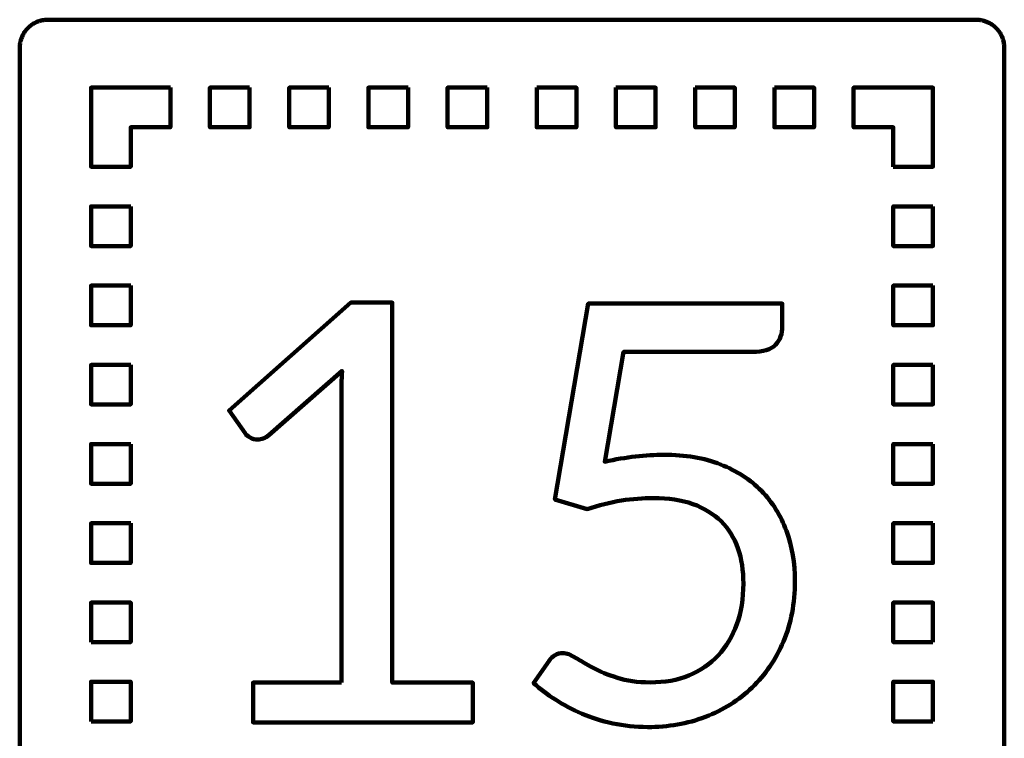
# Model space of a CAD drawing. Header units: millimetres. Extents: x -633 to 605, y -921 to 687.
# Tile 34 of 83: x 236 to 305, y -552 to -501. Entities that reach past the tile are written whole.
import ezdxf

# ---------------------------------------------------------------- set-up
doc = ezdxf.new("R2010")
doc.units = ezdxf.units.MM
doc.header["$MEASUREMENT"] = 0
doc.layers.add('Layer 1', color=7, linetype='Continuous')

msp = doc.modelspace()

# ---------------------------------------------------------------- linework, layer by layer
at = {"layer": 'Layer 1', "lineweight": 100}
for points, knots in [([(303.4676, -500.9901), (303.4676, -500.9901), (303.5306, -500.9931), (303.5306, -500.9931), (303.5306, -500.9931), (303.5306, -500.9931), (303.5936, -500.9981), (303.5936, -500.9981), (303.5936, -500.9981), (303.5936, -500.9981), (303.6566, -501.0051), (303.6566, -501.0051), (303.6566, -501.0051), (303.6566, -501.0051), (303.7196, -501.0141), (303.7196, -501.0141), (303.7196, -501.0141), (303.7196, -501.0141), (303.7816, -501.0251), (303.7816, -501.0251), (303.7816, -501.0251), (303.7816, -501.0251), (303.8436, -501.0381), (303.8436, -501.0381), (303.8436, -501.0381), (303.8436, -501.0381), (303.9056, -501.0531), (303.9056, -501.0531), (303.9056, -501.0531), (303.9056, -501.0531), (303.9666, -501.0691), (303.9666, -501.0691), (303.9666, -501.0691), (303.9666, -501.0691), (304.0266, -501.0881), (304.0266, -501.0881), (304.0266, -501.0881), (304.0266, -501.0881), (304.0866, -501.1091), (304.0866, -501.1091), (304.0866, -501.1091), (304.0866, -501.1091), (304.1456, -501.1311), (304.1456, -501.1311), (304.1456, -501.1311), (304.1456, -501.1311), (304.2036, -501.1561), (304.2036, -501.1561), (304.2036, -501.1561), (304.2036, -501.1561), (304.2616, -501.1821), (304.2616, -501.1821), (304.2616, -501.1821), (304.2616, -501.1821), (304.3186, -501.2101), (304.3186, -501.2101), (304.3186, -501.2101), (304.3186, -501.2101), (304.3736, -501.2401), (304.3736, -501.2401), (304.3736, -501.2401), (304.3736, -501.2401), (304.4286, -501.2711), (304.4286, -501.2711), (304.4286, -501.2711), (304.4286, -501.2711), (304.4826, -501.3041), (304.4826, -501.3041), (304.4826, -501.3041), (304.4826, -501.3041), (304.5356, -501.3391), (304.5356, -501.3391), (304.5356, -501.3391), (304.5356, -501.3391), (304.5866, -501.3761), (304.5866, -501.3761), (304.5866, -501.3761), (304.5866, -501.3761), (304.6376, -501.4141), (304.6376, -501.4141), (304.6376, -501.4141), (304.6376, -501.4141), (304.6866, -501.4541), (304.6866, -501.4541), (304.6866, -501.4541), (304.6866, -501.4541), (304.7346, -501.4951), (304.7346, -501.4951), (304.7346, -501.4951), (304.7346, -501.4951), (304.7806, -501.5381), (304.7806, -501.5381), (304.7806, -501.5381), (304.7806, -501.5381), (304.8266, -501.5821), (304.8266, -501.5821), (304.8266, -501.5821), (304.8266, -501.5821), (304.8696, -501.6281), (304.8696, -501.6281), (304.8696, -501.6281), (304.8696, -501.6281), (304.9126, -501.6751), (304.9126, -501.6751), (304.9126, -501.6751), (304.9126, -501.6751), (304.9526, -501.7231), (304.9526, -501.7231), (304.9526, -501.7231), (304.9526, -501.7231), (304.9926, -501.7731), (304.9926, -501.7731), (304.9926, -501.7731), (304.9926, -501.7731), (305.0296, -501.8241), (305.0296, -501.8241), (305.0296, -501.8241), (305.0296, -501.8241), (305.0656, -501.8751), (305.0656, -501.8751), (305.0656, -501.8751), (305.0656, -501.8751), (305.1006, -501.9291), (305.1006, -501.9291), (305.1006, -501.9291), (305.1006, -501.9291), (305.1326, -501.9831), (305.1326, -501.9831), (305.1326, -501.9831), (305.1326, -501.9831), (305.1636, -502.0381), (305.1636, -502.0381), (305.1636, -502.0381), (305.1636, -502.0381), (305.1936, -502.0941), (305.1936, -502.0941), (305.1936, -502.0941), (305.1936, -502.0941), (305.2206, -502.1511), (305.2206, -502.1511), (305.2206, -502.1511), (305.2206, -502.1511), (305.2466, -502.2091), (305.2466, -502.2091), (305.2466, -502.2091), (305.2466, -502.2091), (305.2696, -502.2671), (305.2696, -502.2671), (305.2696, -502.2671), (305.2696, -502.2671), (305.2916, -502.3271), (305.2916, -502.3271), (305.2916, -502.3271), (305.2916, -502.3271), (305.3116, -502.3871), (305.3116, -502.3871), (305.3116, -502.3871), (305.3116, -502.3871), (305.3296, -502.4471), (305.3296, -502.4471), (305.3296, -502.4471), (305.3296, -502.4471), (305.3456, -502.5081), (305.3456, -502.5081), (305.3456, -502.5081), (305.3456, -502.5081), (305.3606, -502.5701), (305.3606, -502.5701), (305.3606, -502.5701), (305.3606, -502.5701), (305.3726, -502.6321), (305.3726, -502.6321), (305.3726, -502.6321), (305.3726, -502.6321), (305.3826, -502.6951), (305.3826, -502.6951), (305.3826, -502.6951), (305.3826, -502.6951), (305.3916, -502.7571), (305.3916, -502.7571), (305.3916, -502.7571), (305.3916, -502.7571), (305.3976, -502.8201), (305.3976, -502.8201), (305.3976, -502.8201), (305.3976, -502.8201), (305.4016, -502.8831), (305.4016, -502.8831), (305.4016, -502.8831), (305.4016, -502.8831), (305.4046, -502.9461), (305.4046, -502.9461), (305.4046, -502.9461), (305.4046, -502.9461), (305.4046, -578.5891), (305.4046, -578.5891), (305.4046, -578.5891), (305.4046, -578.5891), (305.4036, -578.6521), (305.4036, -578.6521), (305.4036, -578.6521), (305.4036, -578.6521), (305.4006, -578.7151), (305.4006, -578.7151), (305.4006, -578.7151), (305.4006, -578.7151), (305.3956, -578.7781), (305.3956, -578.7781), (305.3956, -578.7781), (305.3956, -578.7781), (305.3886, -578.8411), (305.3886, -578.8411), (305.3886, -578.8411), (305.3886, -578.8411), (305.3796, -578.9041), (305.3796, -578.9041), (305.3796, -578.9041), (305.3796, -578.9041), (305.3686, -578.9661), (305.3686, -578.9661), (305.3686, -578.9661), (305.3686, -578.9661), (305.3556, -579.0281), (305.3556, -579.0281), (305.3556, -579.0281), (305.3556, -579.0281), (305.3406, -579.0901), (305.3406, -579.0901), (305.3406, -579.0901), (305.3406, -579.0901), (305.3246, -579.1511), (305.3246, -579.1511), (305.3246, -579.1511), (305.3246, -579.1511), (305.3056, -579.2111), (305.3056, -579.2111), (305.3056, -579.2111), (305.3056, -579.2111), (305.2846, -579.2711), (305.2846, -579.2711), (305.2846, -579.2711), (305.2846, -579.2711), (305.2626, -579.3301), (305.2626, -579.3301), (305.2626, -579.3301), (305.2626, -579.3301), (305.2376, -579.3881), (305.2376, -579.3881), (305.2376, -579.3881), (305.2376, -579.3881), (305.2116, -579.4461), (305.2116, -579.4461), (305.2116, -579.4461), (305.2116, -579.4461), (305.1836, -579.5031), (305.1836, -579.5031), (305.1836, -579.5031), (305.1836, -579.5031), (305.1536, -579.5581), (305.1536, -579.5581), (305.1536, -579.5581), (305.1536, -579.5581), (305.1226, -579.6131), (305.1226, -579.6131), (305.1226, -579.6131), (305.1226, -579.6131), (305.0896, -579.6671), (305.0896, -579.6671), (305.0896, -579.6671), (305.0896, -579.6671), (305.0546, -579.7201), (305.0546, -579.7201), (305.0546, -579.7201), (305.0546, -579.7201), (305.0176, -579.7711), (305.0176, -579.7711), (305.0176, -579.7711), (305.0176, -579.7711), (304.9796, -579.8221), (304.9796, -579.8221), (304.9796, -579.8221), (304.9796, -579.8221), (304.9396, -579.8711), (304.9396, -579.8711), (304.9396, -579.8711), (304.9396, -579.8711), (304.8986, -579.9191), (304.8986, -579.9191), (304.8986, -579.9191), (304.8986, -579.9191), (304.8556, -579.9651), (304.8556, -579.9651), (304.8556, -579.9651), (304.8556, -579.9651), (304.8116, -580.0111), (304.8116, -580.0111), (304.8116, -580.0111), (304.8116, -580.0111), (304.7656, -580.0541), (304.7656, -580.0541), (304.7656, -580.0541), (304.7656, -580.0541), (304.7186, -580.0971), (304.7186, -580.0971), (304.7186, -580.0971), (304.7186, -580.0971), (304.6706, -580.1371), (304.6706, -580.1371), (304.6706, -580.1371), (304.6706, -580.1371), (304.6206, -580.1771), (304.6206, -580.1771), (304.6206, -580.1771), (304.6206, -580.1771), (304.5696, -580.2141), (304.5696, -580.2141), (304.5696, -580.2141), (304.5696, -580.2141), (304.5186, -580.2501), (304.5186, -580.2501), (304.5186, -580.2501), (304.5186, -580.2501), (304.4646, -580.2851), (304.4646, -580.2851), (304.4646, -580.2851), (304.4646, -580.2851), (304.4106, -580.3171), (304.4106, -580.3171), (304.4106, -580.3171), (304.4106, -580.3171), (304.3556, -580.3481), (304.3556, -580.3481), (304.3556, -580.3481), (304.3556, -580.3481), (304.2996, -580.3781), (304.2996, -580.3781), (304.2996, -580.3781), (304.2996, -580.3781), (304.2426, -580.4051), (304.2426, -580.4051), (304.2426, -580.4051), (304.2426, -580.4051), (304.1846, -580.4311), (304.1846, -580.4311), (304.1846, -580.4311), (304.1846, -580.4311), (304.1266, -580.4541), (304.1266, -580.4541), (304.1266, -580.4541), (304.1266, -580.4541), (304.0666, -580.4761), (304.0666, -580.4761), (304.0666, -580.4761), (304.0666, -580.4761), (304.0066, -580.4961), (304.0066, -580.4961), (304.0066, -580.4961), (304.0066, -580.4961), (303.9466, -580.5141), (303.9466, -580.5141), (303.9466, -580.5141), (303.9466, -580.5141), (303.8856, -580.5301), (303.8856, -580.5301), (303.8856, -580.5301), (303.8856, -580.5301), (303.8236, -580.5451), (303.8236, -580.5451), (303.8236, -580.5451), (303.8236, -580.5451), (303.7616, -580.5571), (303.7616, -580.5571), (303.7616, -580.5571), (303.7616, -580.5571), (303.6986, -580.5671), (303.6986, -580.5671), (303.6986, -580.5671), (303.6986, -580.5671), (303.6366, -580.5761), (303.6366, -580.5761), (303.6366, -580.5761), (303.6366, -580.5761), (303.5736, -580.5821), (303.5736, -580.5821), (303.5736, -580.5821), (303.5736, -580.5821), (303.5106, -580.5861), (303.5106, -580.5861), (303.5106, -580.5861), (303.5106, -580.5861), (303.4476, -580.5891), (303.4476, -580.5891), (303.4476, -580.5891), (303.4476, -580.5891), (237.8046, -580.5891), (237.8046, -580.5891), (237.8046, -580.5891), (237.8046, -580.5891), (237.7416, -580.5881), (237.7416, -580.5881), (237.7416, -580.5881), (237.7416, -580.5881), (237.6786, -580.5851), (237.6786, -580.5851), (237.6786, -580.5851), (237.6786, -580.5851), (237.6156, -580.5801), (237.6156, -580.5801), (237.6156, -580.5801), (237.6156, -580.5801), (237.5526, -580.5731), (237.5526, -580.5731), (237.5526, -580.5731), (237.5526, -580.5731), (237.4896, -580.5641), (237.4896, -580.5641), (237.4896, -580.5641), (237.4896, -580.5641), (237.4276, -580.5531), (237.4276, -580.5531), (237.4276, -580.5531), (237.4276, -580.5531), (237.3656, -580.5401), (237.3656, -580.5401), (237.3656, -580.5401), (237.3656, -580.5401), (237.3036, -580.5251), (237.3036, -580.5251), (237.3036, -580.5251), (237.3036, -580.5251), (237.2426, -580.5091), (237.2426, -580.5091), (237.2426, -580.5091), (237.2426, -580.5091), (237.1826, -580.4901), (237.1826, -580.4901), (237.1826, -580.4901), (237.1826, -580.4901), (237.1226, -580.4691), (237.1226, -580.4691), (237.1226, -580.4691), (237.1226, -580.4691), (237.0636, -580.4471), (237.0636, -580.4471), (237.0636, -580.4471), (237.0636, -580.4471), (237.0056, -580.4221), (237.0056, -580.4221), (237.0056, -580.4221), (237.0056, -580.4221), (236.9476, -580.3961), (236.9476, -580.3961), (236.9476, -580.3961), (236.9476, -580.3961), (236.8906, -580.3681), (236.8906, -580.3681), (236.8906, -580.3681), (236.8906, -580.3681), (236.8356, -580.3381), (236.8356, -580.3381), (236.8356, -580.3381), (236.8356, -580.3381), (236.7806, -580.3071), (236.7806, -580.3071), (236.7806, -580.3071), (236.7806, -580.3071), (236.7266, -580.2741), (236.7266, -580.2741), (236.7266, -580.2741), (236.7266, -580.2741), (236.6736, -580.2391), (236.6736, -580.2391), (236.6736, -580.2391), (236.6736, -580.2391), (236.6226, -580.2021), (236.6226, -580.2021), (236.6226, -580.2021), (236.6226, -580.2021), (236.5716, -580.1641), (236.5716, -580.1641), (236.5716, -580.1641), (236.5716, -580.1641), (236.5226, -580.1241), (236.5226, -580.1241), (236.5226, -580.1241), (236.5226, -580.1241), (236.4746, -580.0831), (236.4746, -580.0831), (236.4746, -580.0831), (236.4746, -580.0831), (236.4286, -580.0401), (236.4286, -580.0401), (236.4286, -580.0401), (236.4286, -580.0401), (236.3826, -579.9961), (236.3826, -579.9961), (236.3826, -579.9961), (236.3826, -579.9961), (236.3396, -579.9501), (236.3396, -579.9501), (236.3396, -579.9501), (236.3396, -579.9501), (236.2966, -579.9031), (236.2966, -579.9031), (236.2966, -579.9031), (236.2966, -579.9031), (236.2566, -579.8551), (236.2566, -579.8551), (236.2566, -579.8551), (236.2566, -579.8551), (236.2166, -579.8051), (236.2166, -579.8051), (236.2166, -579.8051), (236.2166, -579.8051), (236.1796, -579.7541), (236.1796, -579.7541), (236.1796, -579.7541), (236.1796, -579.7541), (236.1436, -579.7031), (236.1436, -579.7031), (236.1436, -579.7031), (236.1436, -579.7031), (236.1086, -579.6491), (236.1086, -579.6491), (236.1086, -579.6491), (236.1086, -579.6491), (236.0766, -579.5951), (236.0766, -579.5951), (236.0766, -579.5951), (236.0766, -579.5951), (236.0456, -579.5401), (236.0456, -579.5401), (236.0456, -579.5401), (236.0456, -579.5401), (236.0156, -579.4841), (236.0156, -579.4841), (236.0156, -579.4841), (236.0156, -579.4841), (235.9886, -579.4271), (235.9886, -579.4271), (235.9886, -579.4271), (235.9886, -579.4271), (235.9626, -579.3691), (235.9626, -579.3691), (235.9626, -579.3691), (235.9626, -579.3691), (235.9396, -579.3111), (235.9396, -579.3111), (235.9396, -579.3111), (235.9396, -579.3111), (235.9176, -579.2511), (235.9176, -579.2511), (235.9176, -579.2511), (235.9176, -579.2511), (235.8976, -579.1911), (235.8976, -579.1911), (235.8976, -579.1911), (235.8976, -579.1911), (235.8796, -579.1311), (235.8796, -579.1311), (235.8796, -579.1311), (235.8796, -579.1311), (235.8636, -579.0701), (235.8636, -579.0701), (235.8636, -579.0701), (235.8636, -579.0701), (235.8486, -579.0081), (235.8486, -579.0081), (235.8486, -579.0081), (235.8486, -579.0081), (235.8366, -578.9461), (235.8366, -578.9461), (235.8366, -578.9461), (235.8366, -578.9461), (235.8266, -578.8831), (235.8266, -578.8831), (235.8266, -578.8831), (235.8266, -578.8831), (235.8176, -578.8211), (235.8176, -578.8211), (235.8176, -578.8211), (235.8176, -578.8211), (235.8116, -578.7581), (235.8116, -578.7581), (235.8116, -578.7581), (235.8116, -578.7581), (235.8076, -578.6951), (235.8076, -578.6951), (235.8076, -578.6951), (235.8076, -578.6951), (235.8046, -578.6321), (235.8046, -578.6321), (235.8046, -578.6321), (235.8046, -578.6321), (235.8046, -502.9891), (235.8046, -502.9891), (235.8046, -502.9891), (235.8046, -502.9891), (235.8056, -502.9261), (235.8056, -502.9261), (235.8056, -502.9261), (235.8056, -502.9261), (235.8086, -502.8631), (235.8086, -502.8631), (235.8086, -502.8631), (235.8086, -502.8631), (235.8136, -502.8001), (235.8136, -502.8001), (235.8136, -502.8001), (235.8136, -502.8001), (235.8206, -502.7371), (235.8206, -502.7371), (235.8206, -502.7371), (235.8206, -502.7371), (235.8296, -502.6741), (235.8296, -502.6741), (235.8296, -502.6741), (235.8296, -502.6741), (235.8406, -502.6121), (235.8406, -502.6121), (235.8406, -502.6121), (235.8406, -502.6121), (235.8536, -502.5501), (235.8536, -502.5501), (235.8536, -502.5501), (235.8536, -502.5501), (235.8686, -502.4881), (235.8686, -502.4881), (235.8686, -502.4881), (235.8686, -502.4881), (235.8846, -502.4271), (235.8846, -502.4271), (235.8846, -502.4271), (235.8846, -502.4271), (235.9036, -502.3671), (235.9036, -502.3671), (235.9036, -502.3671), (235.9036, -502.3671), (235.9246, -502.3071), (235.9246, -502.3071), (235.9246, -502.3071), (235.9246, -502.3071), (235.9466, -502.2481), (235.9466, -502.2481), (235.9466, -502.2481), (235.9466, -502.2481), (235.9716, -502.1901), (235.9716, -502.1901), (235.9716, -502.1901), (235.9716, -502.1901), (235.9976, -502.1321), (235.9976, -502.1321), (235.9976, -502.1321), (235.9976, -502.1321), (236.0256, -502.0751), (236.0256, -502.0751), (236.0256, -502.0751), (236.0256, -502.0751), (236.0556, -502.0201), (236.0556, -502.0201), (236.0556, -502.0201), (236.0556, -502.0201), (236.0866, -501.9651), (236.0866, -501.9651), (236.0866, -501.9651), (236.0866, -501.9651), (236.1196, -501.9111), (236.1196, -501.9111), (236.1196, -501.9111), (236.1196, -501.9111), (236.1546, -501.8581), (236.1546, -501.8581), (236.1546, -501.8581), (236.1546, -501.8581), (236.1916, -501.8071), (236.1916, -501.8071), (236.1916, -501.8071), (236.1916, -501.8071), (236.2296, -501.7561), (236.2296, -501.7561), (236.2296, -501.7561), (236.2296, -501.7561), (236.2696, -501.7071), (236.2696, -501.7071), (236.2696, -501.7071), (236.2696, -501.7071), (236.3106, -501.6591), (236.3106, -501.6591), (236.3106, -501.6591), (236.3106, -501.6591), (236.3536, -501.6131), (236.3536, -501.6131), (236.3536, -501.6131), (236.3536, -501.6131), (236.3976, -501.5671), (236.3976, -501.5671), (236.3976, -501.5671), (236.3976, -501.5671), (236.4436, -501.5241), (236.4436, -501.5241), (236.4436, -501.5241), (236.4436, -501.5241), (236.4906, -501.4811), (236.4906, -501.4811), (236.4906, -501.4811), (236.4906, -501.4811), (236.5386, -501.4411), (236.5386, -501.4411), (236.5386, -501.4411), (236.5386, -501.4411), (236.5886, -501.4011), (236.5886, -501.4011), (236.5886, -501.4011), (236.5886, -501.4011), (236.6396, -501.3641), (236.6396, -501.3641), (236.6396, -501.3641), (236.6396, -501.3641), (236.6906, -501.3281), (236.6906, -501.3281), (236.6906, -501.3281), (236.6906, -501.3281), (236.7446, -501.2931), (236.7446, -501.2931), (236.7446, -501.2931), (236.7446, -501.2931), (236.7986, -501.2611), (236.7986, -501.2611), (236.7986, -501.2611), (236.7986, -501.2611), (236.8536, -501.2301), (236.8536, -501.2301), (236.8536, -501.2301), (236.8536, -501.2301), (236.9096, -501.2001), (236.9096, -501.2001), (236.9096, -501.2001), (236.9096, -501.2001), (236.9666, -501.1731), (236.9666, -501.1731), (236.9666, -501.1731), (236.9666, -501.1731), (237.0246, -501.1471), (237.0246, -501.1471), (237.0246, -501.1471), (237.0246, -501.1471), (237.0826, -501.1241), (237.0826, -501.1241), (237.0826, -501.1241), (237.0826, -501.1241), (237.1426, -501.1021), (237.1426, -501.1021), (237.1426, -501.1021), (237.1426, -501.1021), (237.2026, -501.0821), (237.2026, -501.0821), (237.2026, -501.0821), (237.2026, -501.0821), (237.2626, -501.0641), (237.2626, -501.0641), (237.2626, -501.0641), (237.2626, -501.0641), (237.3236, -501.0481), (237.3236, -501.0481), (237.3236, -501.0481), (237.3236, -501.0481), (237.3856, -501.0331), (237.3856, -501.0331), (237.3856, -501.0331), (237.3856, -501.0331), (237.4476, -501.0211), (237.4476, -501.0211), (237.4476, -501.0211), (237.4476, -501.0211), (237.5106, -501.0111), (237.5106, -501.0111), (237.5106, -501.0111), (237.5106, -501.0111), (237.5726, -501.0021), (237.5726, -501.0021), (237.5726, -501.0021), (237.5726, -501.0021), (237.6356, -500.9961), (237.6356, -500.9961), (237.6356, -500.9961), (237.6356, -500.9961), (237.6986, -500.9921), (237.6986, -500.9921), (237.6986, -500.9921), (237.6986, -500.9921), (237.7616, -500.9891), (237.7616, -500.9891), (237.7616, -500.9891), (237.7616, -500.9891), (303.4046, -500.9891), (303.4046, -500.9891), (303.4046, -500.9891), (303.4046, -500.9891), (303.4676, -500.9901), (303.4676, -500.9901)], [0, 0, 0, 0, 0.0049751, 0.0049751, 0.0049751, 0.0049751, 0.0099502, 0.0099502, 0.0099502, 0.0099502, 0.0149254, 0.0149254, 0.0149254, 0.0149254, 0.0199005, 0.0199005, 0.0199005, 0.0199005, 0.0248756, 0.0248756, 0.0248756, 0.0248756, 0.0298507, 0.0298507, 0.0298507, 0.0298507, 0.0348259, 0.0348259, 0.0348259, 0.0348259, 0.039801, 0.039801, 0.039801, 0.039801, 0.0447761, 0.0447761, 0.0447761, 0.0447761, 0.0497512, 0.0497512, 0.0497512, 0.0497512, 0.0547264, 0.0547264, 0.0547264, 0.0547264, 0.0597015, 0.0597015, 0.0597015, 0.0597015, 0.0646766, 0.0646766, 0.0646766, 0.0646766, 0.0696517, 0.0696517, 0.0696517, 0.0696517, 0.0746269, 0.0746269, 0.0746269, 0.0746269, 0.079602, 0.079602, 0.079602, 0.079602, 0.0845771, 0.0845771, 0.0845771, 0.0845771, 0.0895522, 0.0895522, 0.0895522, 0.0895522, 0.0945274, 0.0945274, 0.0945274, 0.0945274, 0.0995025, 0.0995025, 0.0995025, 0.0995025, 0.1044776, 0.1044776, 0.1044776, 0.1044776, 0.1094527, 0.1094527, 0.1094527, 0.1094527, 0.1144279, 0.1144279, 0.1144279, 0.1144279, 0.119403, 0.119403, 0.119403, 0.119403, 0.1243781, 0.1243781, 0.1243781, 0.1243781, 0.1293532, 0.1293532, 0.1293532, 0.1293532, 0.1343284, 0.1343284, 0.1343284, 0.1343284, 0.1393035, 0.1393035, 0.1393035, 0.1393035, 0.1442786, 0.1442786, 0.1442786, 0.1442786, 0.1492537, 0.1492537, 0.1492537, 0.1492537, 0.1542289, 0.1542289, 0.1542289, 0.1542289, 0.159204, 0.159204, 0.159204, 0.159204, 0.1641791, 0.1641791, 0.1641791, 0.1641791, 0.1691542, 0.1691542, 0.1691542, 0.1691542, 0.1741294, 0.1741294, 0.1741294, 0.1741294, 0.1791045, 0.1791045, 0.1791045, 0.1791045, 0.1840796, 0.1840796, 0.1840796, 0.1840796, 0.1890547, 0.1890547, 0.1890547, 0.1890547, 0.1940299, 0.1940299, 0.1940299, 0.1940299, 0.199005, 0.199005, 0.199005, 0.199005, 0.2039801, 0.2039801, 0.2039801, 0.2039801, 0.2089552, 0.2089552, 0.2089552, 0.2089552, 0.2139303, 0.2139303, 0.2139303, 0.2139303, 0.2189055, 0.2189055, 0.2189055, 0.2189055, 0.2238806, 0.2238806, 0.2238806, 0.2238806, 0.2288557, 0.2288557, 0.2288557, 0.2288557, 0.2338308, 0.2338308, 0.2338308, 0.2338308, 0.238806, 0.238806, 0.238806, 0.238806, 0.2437811, 0.2437811, 0.2437811, 0.2437811, 0.2487562, 0.2487562, 0.2487562, 0.2487562, 0.2537313, 0.2537313, 0.2537313, 0.2537313, 0.2587065, 0.2587065, 0.2587065, 0.2587065, 0.2636816, 0.2636816, 0.2636816, 0.2636816, 0.2686567, 0.2686567, 0.2686567, 0.2686567, 0.2736318, 0.2736318, 0.2736318, 0.2736318, 0.278607, 0.278607, 0.278607, 0.278607, 0.2835821, 0.2835821, 0.2835821, 0.2835821, 0.2885572, 0.2885572, 0.2885572, 0.2885572, 0.2935323, 0.2935323, 0.2935323, 0.2935323, 0.2985075, 0.2985075, 0.2985075, 0.2985075, 0.3034826, 0.3034826, 0.3034826, 0.3034826, 0.3084577, 0.3084577, 0.3084577, 0.3084577, 0.3134328, 0.3134328, 0.3134328, 0.3134328, 0.318408, 0.318408, 0.318408, 0.318408, 0.3233831, 0.3233831, 0.3233831, 0.3233831, 0.3283582, 0.3283582, 0.3283582, 0.3283582, 0.3333333, 0.3333333, 0.3333333, 0.3333333, 0.3383085, 0.3383085, 0.3383085, 0.3383085, 0.3432836, 0.3432836, 0.3432836, 0.3432836, 0.3482587, 0.3482587, 0.3482587, 0.3482587, 0.3532338, 0.3532338, 0.3532338, 0.3532338, 0.358209, 0.358209, 0.358209, 0.358209, 0.3631841, 0.3631841, 0.3631841, 0.3631841, 0.3681592, 0.3681592, 0.3681592, 0.3681592, 0.3731343, 0.3731343, 0.3731343, 0.3731343, 0.3781095, 0.3781095, 0.3781095, 0.3781095, 0.3830846, 0.3830846, 0.3830846, 0.3830846, 0.3880597, 0.3880597, 0.3880597, 0.3880597, 0.3930348, 0.3930348, 0.3930348, 0.3930348, 0.39801, 0.39801, 0.39801, 0.39801, 0.4029851, 0.4029851, 0.4029851, 0.4029851, 0.4079602, 0.4079602, 0.4079602, 0.4079602, 0.4129353, 0.4129353, 0.4129353, 0.4129353, 0.4179104, 0.4179104, 0.4179104, 0.4179104, 0.4228856, 0.4228856, 0.4228856, 0.4228856, 0.4278607, 0.4278607, 0.4278607, 0.4278607, 0.4328358, 0.4328358, 0.4328358, 0.4328358, 0.4378109, 0.4378109, 0.4378109, 0.4378109, 0.4427861, 0.4427861, 0.4427861, 0.4427861, 0.4477612, 0.4477612, 0.4477612, 0.4477612, 0.4527363, 0.4527363, 0.4527363, 0.4527363, 0.4577114, 0.4577114, 0.4577114, 0.4577114, 0.4626866, 0.4626866, 0.4626866, 0.4626866, 0.4676617, 0.4676617, 0.4676617, 0.4676617, 0.4726368, 0.4726368, 0.4726368, 0.4726368, 0.4776119, 0.4776119, 0.4776119, 0.4776119, 0.4825871, 0.4825871, 0.4825871, 0.4825871, 0.4875622, 0.4875622, 0.4875622, 0.4875622, 0.4925373, 0.4925373, 0.4925373, 0.4925373, 0.4975124, 0.4975124, 0.4975124, 0.4975124, 0.5024876, 0.5024876, 0.5024876, 0.5024876, 0.5074627, 0.5074627, 0.5074627, 0.5074627, 0.5124378, 0.5124378, 0.5124378, 0.5124378, 0.5174129, 0.5174129, 0.5174129, 0.5174129, 0.5223881, 0.5223881, 0.5223881, 0.5223881, 0.5273632, 0.5273632, 0.5273632, 0.5273632, 0.5323383, 0.5323383, 0.5323383, 0.5323383, 0.5373134, 0.5373134, 0.5373134, 0.5373134, 0.5422886, 0.5422886, 0.5422886, 0.5422886, 0.5472637, 0.5472637, 0.5472637, 0.5472637, 0.5522388, 0.5522388, 0.5522388, 0.5522388, 0.5572139, 0.5572139, 0.5572139, 0.5572139, 0.5621891, 0.5621891, 0.5621891, 0.5621891, 0.5671642, 0.5671642, 0.5671642, 0.5671642, 0.5721393, 0.5721393, 0.5721393, 0.5721393, 0.5771144, 0.5771144, 0.5771144, 0.5771144, 0.5820896, 0.5820896, 0.5820896, 0.5820896, 0.5870647, 0.5870647, 0.5870647, 0.5870647, 0.5920398, 0.5920398, 0.5920398, 0.5920398, 0.5970149, 0.5970149, 0.5970149, 0.5970149, 0.60199, 0.60199, 0.60199, 0.60199, 0.6069652, 0.6069652, 0.6069652, 0.6069652, 0.6119403, 0.6119403, 0.6119403, 0.6119403, 0.6169154, 0.6169154, 0.6169154, 0.6169154, 0.6218905, 0.6218905, 0.6218905, 0.6218905, 0.6268657, 0.6268657, 0.6268657, 0.6268657, 0.6318408, 0.6318408, 0.6318408, 0.6318408, 0.6368159, 0.6368159, 0.6368159, 0.6368159, 0.641791, 0.641791, 0.641791, 0.641791, 0.6467662, 0.6467662, 0.6467662, 0.6467662, 0.6517413, 0.6517413, 0.6517413, 0.6517413, 0.6567164, 0.6567164, 0.6567164, 0.6567164, 0.6616915, 0.6616915, 0.6616915, 0.6616915, 0.6666667, 0.6666667, 0.6666667, 0.6666667, 0.6716418, 0.6716418, 0.6716418, 0.6716418, 0.6766169, 0.6766169, 0.6766169, 0.6766169, 0.681592, 0.681592, 0.681592, 0.681592, 0.6865672, 0.6865672, 0.6865672, 0.6865672, 0.6915423, 0.6915423, 0.6915423, 0.6915423, 0.6965174, 0.6965174, 0.6965174, 0.6965174, 0.7014925, 0.7014925, 0.7014925, 0.7014925, 0.7064677, 0.7064677, 0.7064677, 0.7064677, 0.7114428, 0.7114428, 0.7114428, 0.7114428, 0.7164179, 0.7164179, 0.7164179, 0.7164179, 0.721393, 0.721393, 0.721393, 0.721393, 0.7263682, 0.7263682, 0.7263682, 0.7263682, 0.7313433, 0.7313433, 0.7313433, 0.7313433, 0.7363184, 0.7363184, 0.7363184, 0.7363184, 0.7412935, 0.7412935, 0.7412935, 0.7412935, 0.7462687, 0.7462687, 0.7462687, 0.7462687, 0.7512438, 0.7512438, 0.7512438, 0.7512438, 0.7562189, 0.7562189, 0.7562189, 0.7562189, 0.761194, 0.761194, 0.761194, 0.761194, 0.7661692, 0.7661692, 0.7661692, 0.7661692, 0.7711443, 0.7711443, 0.7711443, 0.7711443, 0.7761194, 0.7761194, 0.7761194, 0.7761194, 0.7810945, 0.7810945, 0.7810945, 0.7810945, 0.7860697, 0.7860697, 0.7860697, 0.7860697, 0.7910448, 0.7910448, 0.7910448, 0.7910448, 0.7960199, 0.7960199, 0.7960199, 0.7960199, 0.800995, 0.800995, 0.800995, 0.800995, 0.8059701, 0.8059701, 0.8059701, 0.8059701, 0.8109453, 0.8109453, 0.8109453, 0.8109453, 0.8159204, 0.8159204, 0.8159204, 0.8159204, 0.8208955, 0.8208955, 0.8208955, 0.8208955, 0.8258706, 0.8258706, 0.8258706, 0.8258706, 0.8308458, 0.8308458, 0.8308458, 0.8308458, 0.8358209, 0.8358209, 0.8358209, 0.8358209, 0.840796, 0.840796, 0.840796, 0.840796, 0.8457711, 0.8457711, 0.8457711, 0.8457711, 0.8507463, 0.8507463, 0.8507463, 0.8507463, 0.8557214, 0.8557214, 0.8557214, 0.8557214, 0.8606965, 0.8606965, 0.8606965, 0.8606965, 0.8656716, 0.8656716, 0.8656716, 0.8656716, 0.8706468, 0.8706468, 0.8706468, 0.8706468, 0.8756219, 0.8756219, 0.8756219, 0.8756219, 0.880597, 0.880597, 0.880597, 0.880597, 0.8855721, 0.8855721, 0.8855721, 0.8855721, 0.8905473, 0.8905473, 0.8905473, 0.8905473, 0.8955224, 0.8955224, 0.8955224, 0.8955224, 0.9004975, 0.9004975, 0.9004975, 0.9004975, 0.9054726, 0.9054726, 0.9054726, 0.9054726, 0.9104478, 0.9104478, 0.9104478, 0.9104478, 0.9154229, 0.9154229, 0.9154229, 0.9154229, 0.920398, 0.920398, 0.920398, 0.920398, 0.9253731, 0.9253731, 0.9253731, 0.9253731, 0.9303483, 0.9303483, 0.9303483, 0.9303483, 0.9353234, 0.9353234, 0.9353234, 0.9353234, 0.9402985, 0.9402985, 0.9402985, 0.9402985, 0.9452736, 0.9452736, 0.9452736, 0.9452736, 0.9502488, 0.9502488, 0.9502488, 0.9502488, 0.9552239, 0.9552239, 0.9552239, 0.9552239, 0.960199, 0.960199, 0.960199, 0.960199, 0.9651741, 0.9651741, 0.9651741, 0.9651741, 0.9701493, 0.9701493, 0.9701493, 0.9701493, 0.9751244, 0.9751244, 0.9751244, 0.9751244, 0.9800995, 0.9800995, 0.9800995, 0.9800995, 0.9850746, 0.9850746, 0.9850746, 0.9850746, 0.9900498, 0.9900498, 0.9900498, 0.9900498, 1, 1, 1, 1]), ([(246.4546, -505.7891), (246.4546, -505.7891), (240.8546, -505.7891), (240.8546, -505.7891), (240.8546, -505.7891), (240.8546, -505.7891), (240.8546, -511.3891), (240.8546, -511.3891), (240.8546, -511.3891), (240.8546, -511.3891), (243.6546, -511.3891), (243.6546, -511.3891), (243.6546, -511.3891), (243.6546, -511.3891), (243.6546, -508.5891), (243.6546, -508.5891), (243.6546, -508.5891), (243.6546, -508.5891), (246.4546, -508.5891), (246.4546, -508.5891), (246.4546, -508.5891), (246.4546, -508.5891), (246.4546, -505.7891), (246.4546, -505.7891)], [0, 0, 0, 0, 0.1428571, 0.1428571, 0.1428571, 0.1428571, 0.2857143, 0.2857143, 0.2857143, 0.2857143, 0.4285714, 0.4285714, 0.4285714, 0.4285714, 0.5714286, 0.5714286, 0.5714286, 0.5714286, 0.7142857, 0.7142857, 0.7142857, 0.7142857, 1, 1, 1, 1]), ([(252.0546, -505.7891), (252.0546, -505.7891), (249.2546, -505.7891), (249.2546, -505.7891), (249.2546, -505.7891), (249.2546, -505.7891), (249.2546, -508.5891), (249.2546, -508.5891), (249.2546, -508.5891), (249.2546, -508.5891), (252.0546, -508.5891), (252.0546, -508.5891), (252.0546, -508.5891), (252.0546, -508.5891), (252.0546, -505.7891), (252.0546, -505.7891)], [0, 0, 0, 0, 0.2, 0.2, 0.2, 0.2, 0.4, 0.4, 0.4, 0.4, 0.6, 0.6, 0.6, 0.6, 1, 1, 1, 1]), ([(257.6546, -505.7891), (257.6546, -505.7891), (254.8546, -505.7891), (254.8546, -505.7891), (254.8546, -505.7891), (254.8546, -505.7891), (254.8546, -508.5891), (254.8546, -508.5891), (254.8546, -508.5891), (254.8546, -508.5891), (257.6546, -508.5891), (257.6546, -508.5891), (257.6546, -508.5891), (257.6546, -508.5891), (257.6546, -505.7891), (257.6546, -505.7891)], [0, 0, 0, 0, 0.2, 0.2, 0.2, 0.2, 0.4, 0.4, 0.4, 0.4, 0.6, 0.6, 0.6, 0.6, 1, 1, 1, 1]), ([(263.2546, -505.7891), (263.2546, -505.7891), (260.4546, -505.7891), (260.4546, -505.7891), (260.4546, -505.7891), (260.4546, -505.7891), (260.4546, -508.5891), (260.4546, -508.5891), (260.4546, -508.5891), (260.4546, -508.5891), (263.2546, -508.5891), (263.2546, -508.5891), (263.2546, -508.5891), (263.2546, -508.5891), (263.2546, -505.7891), (263.2546, -505.7891)], [0, 0, 0, 0, 0.2, 0.2, 0.2, 0.2, 0.4, 0.4, 0.4, 0.4, 0.6, 0.6, 0.6, 0.6, 1, 1, 1, 1]), ([(268.8546, -505.7891), (268.8546, -505.7891), (266.0546, -505.7891), (266.0546, -505.7891), (266.0546, -505.7891), (266.0546, -505.7891), (266.0546, -508.5891), (266.0546, -508.5891), (266.0546, -508.5891), (266.0546, -508.5891), (268.8546, -508.5891), (268.8546, -508.5891), (268.8546, -508.5891), (268.8546, -508.5891), (268.8546, -505.7891), (268.8546, -505.7891)], [0, 0, 0, 0, 0.2, 0.2, 0.2, 0.2, 0.4, 0.4, 0.4, 0.4, 0.6, 0.6, 0.6, 0.6, 1, 1, 1, 1]), ([(272.3546, -505.7891), (272.3546, -505.7891), (275.1546, -505.7891), (275.1546, -505.7891), (275.1546, -505.7891), (275.1546, -505.7891), (275.1546, -508.5891), (275.1546, -508.5891), (275.1546, -508.5891), (275.1546, -508.5891), (272.3546, -508.5891), (272.3546, -508.5891), (272.3546, -508.5891), (272.3546, -508.5891), (272.3546, -505.7891), (272.3546, -505.7891)], [0, 0, 0, 0, 0.2, 0.2, 0.2, 0.2, 0.4, 0.4, 0.4, 0.4, 0.6, 0.6, 0.6, 0.6, 1, 1, 1, 1]), ([(277.9546, -505.7891), (277.9546, -505.7891), (280.7546, -505.7891), (280.7546, -505.7891), (280.7546, -505.7891), (280.7546, -505.7891), (280.7546, -508.5891), (280.7546, -508.5891), (280.7546, -508.5891), (280.7546, -508.5891), (277.9546, -508.5891), (277.9546, -508.5891), (277.9546, -508.5891), (277.9546, -508.5891), (277.9546, -505.7891), (277.9546, -505.7891)], [0, 0, 0, 0, 0.2, 0.2, 0.2, 0.2, 0.4, 0.4, 0.4, 0.4, 0.6, 0.6, 0.6, 0.6, 1, 1, 1, 1]), ([(283.5546, -505.7891), (283.5546, -505.7891), (286.3546, -505.7891), (286.3546, -505.7891), (286.3546, -505.7891), (286.3546, -505.7891), (286.3546, -508.5891), (286.3546, -508.5891), (286.3546, -508.5891), (286.3546, -508.5891), (283.5546, -508.5891), (283.5546, -508.5891), (283.5546, -508.5891), (283.5546, -508.5891), (283.5546, -505.7891), (283.5546, -505.7891)], [0, 0, 0, 0, 0.2, 0.2, 0.2, 0.2, 0.4, 0.4, 0.4, 0.4, 0.6, 0.6, 0.6, 0.6, 1, 1, 1, 1]), ([(289.1546, -505.7891), (289.1546, -505.7891), (291.9546, -505.7891), (291.9546, -505.7891), (291.9546, -505.7891), (291.9546, -505.7891), (291.9546, -508.5891), (291.9546, -508.5891), (291.9546, -508.5891), (291.9546, -508.5891), (289.1546, -508.5891), (289.1546, -508.5891), (289.1546, -508.5891), (289.1546, -508.5891), (289.1546, -505.7891), (289.1546, -505.7891)], [0, 0, 0, 0, 0.2, 0.2, 0.2, 0.2, 0.4, 0.4, 0.4, 0.4, 0.6, 0.6, 0.6, 0.6, 1, 1, 1, 1]), ([(297.5546, -511.3891), (297.5546, -511.3891), (300.3546, -511.3891), (300.3546, -511.3891), (300.3546, -511.3891), (300.3546, -511.3891), (300.3546, -505.7891), (300.3546, -505.7891), (300.3546, -505.7891), (300.3546, -505.7891), (294.7546, -505.7891), (294.7546, -505.7891), (294.7546, -505.7891), (294.7546, -505.7891), (294.7546, -508.5891), (294.7546, -508.5891), (294.7546, -508.5891), (294.7546, -508.5891), (297.5546, -508.5891), (297.5546, -508.5891), (297.5546, -508.5891), (297.5546, -508.5891), (297.5546, -511.3891), (297.5546, -511.3891)], [0, 0, 0, 0, 0.1428571, 0.1428571, 0.1428571, 0.1428571, 0.2857143, 0.2857143, 0.2857143, 0.2857143, 0.4285714, 0.4285714, 0.4285714, 0.4285714, 0.5714286, 0.5714286, 0.5714286, 0.5714286, 0.7142857, 0.7142857, 0.7142857, 0.7142857, 1, 1, 1, 1]), ([(243.6546, -514.1891), (243.6546, -514.1891), (240.8546, -514.1891), (240.8546, -514.1891), (240.8546, -514.1891), (240.8546, -514.1891), (240.8546, -516.9891), (240.8546, -516.9891), (240.8546, -516.9891), (240.8546, -516.9891), (243.6546, -516.9891), (243.6546, -516.9891), (243.6546, -516.9891), (243.6546, -516.9891), (243.6546, -514.1891), (243.6546, -514.1891)], [0, 0, 0, 0, 0.2, 0.2, 0.2, 0.2, 0.4, 0.4, 0.4, 0.4, 0.6, 0.6, 0.6, 0.6, 1, 1, 1, 1]), ([(300.3546, -514.1891), (300.3546, -514.1891), (297.5546, -514.1891), (297.5546, -514.1891), (297.5546, -514.1891), (297.5546, -514.1891), (297.5546, -516.9891), (297.5546, -516.9891), (297.5546, -516.9891), (297.5546, -516.9891), (300.3546, -516.9891), (300.3546, -516.9891), (300.3546, -516.9891), (300.3546, -516.9891), (300.3546, -514.1891), (300.3546, -514.1891)], [0, 0, 0, 0, 0.2, 0.2, 0.2, 0.2, 0.4, 0.4, 0.4, 0.4, 0.6, 0.6, 0.6, 0.6, 1, 1, 1, 1]), ([(243.6546, -519.7891), (243.6546, -519.7891), (240.8546, -519.7891), (240.8546, -519.7891), (240.8546, -519.7891), (240.8546, -519.7891), (240.8546, -522.5891), (240.8546, -522.5891), (240.8546, -522.5891), (240.8546, -522.5891), (243.6546, -522.5891), (243.6546, -522.5891), (243.6546, -522.5891), (243.6546, -522.5891), (243.6546, -519.7891), (243.6546, -519.7891)], [0, 0, 0, 0, 0.2, 0.2, 0.2, 0.2, 0.4, 0.4, 0.4, 0.4, 0.6, 0.6, 0.6, 0.6, 1, 1, 1, 1]), ([(300.3546, -519.7891), (300.3546, -519.7891), (297.5546, -519.7891), (297.5546, -519.7891), (297.5546, -519.7891), (297.5546, -519.7891), (297.5546, -522.5891), (297.5546, -522.5891), (297.5546, -522.5891), (297.5546, -522.5891), (300.3546, -522.5891), (300.3546, -522.5891), (300.3546, -522.5891), (300.3546, -522.5891), (300.3546, -519.7891), (300.3546, -519.7891)], [0, 0, 0, 0, 0.2, 0.2, 0.2, 0.2, 0.4, 0.4, 0.4, 0.4, 0.6, 0.6, 0.6, 0.6, 1, 1, 1, 1]), ([(243.6546, -525.3891), (243.6546, -525.3891), (240.8546, -525.3891), (240.8546, -525.3891), (240.8546, -525.3891), (240.8546, -525.3891), (240.8546, -528.1891), (240.8546, -528.1891), (240.8546, -528.1891), (240.8546, -528.1891), (243.6546, -528.1891), (243.6546, -528.1891), (243.6546, -528.1891), (243.6546, -528.1891), (243.6546, -525.3891), (243.6546, -525.3891)], [0, 0, 0, 0, 0.2, 0.2, 0.2, 0.2, 0.4, 0.4, 0.4, 0.4, 0.6, 0.6, 0.6, 0.6, 1, 1, 1, 1]), ([(300.3546, -525.3891), (300.3546, -525.3891), (297.5546, -525.3891), (297.5546, -525.3891), (297.5546, -525.3891), (297.5546, -525.3891), (297.5546, -528.1891), (297.5546, -528.1891), (297.5546, -528.1891), (297.5546, -528.1891), (300.3546, -528.1891), (300.3546, -528.1891), (300.3546, -528.1891), (300.3546, -528.1891), (300.3546, -525.3891), (300.3546, -525.3891)], [0, 0, 0, 0, 0.2, 0.2, 0.2, 0.2, 0.4, 0.4, 0.4, 0.4, 0.6, 0.6, 0.6, 0.6, 1, 1, 1, 1]), ([(243.6546, -530.9891), (243.6546, -530.9891), (240.8546, -530.9891), (240.8546, -530.9891), (240.8546, -530.9891), (240.8546, -530.9891), (240.8546, -533.7891), (240.8546, -533.7891), (240.8546, -533.7891), (240.8546, -533.7891), (243.6546, -533.7891), (243.6546, -533.7891), (243.6546, -533.7891), (243.6546, -533.7891), (243.6546, -530.9891), (243.6546, -530.9891)], [0, 0, 0, 0, 0.2, 0.2, 0.2, 0.2, 0.4, 0.4, 0.4, 0.4, 0.6, 0.6, 0.6, 0.6, 1, 1, 1, 1]), ([(300.3546, -530.9891), (300.3546, -530.9891), (297.5546, -530.9891), (297.5546, -530.9891), (297.5546, -530.9891), (297.5546, -530.9891), (297.5546, -533.7891), (297.5546, -533.7891), (297.5546, -533.7891), (297.5546, -533.7891), (300.3546, -533.7891), (300.3546, -533.7891), (300.3546, -533.7891), (300.3546, -533.7891), (300.3546, -530.9891), (300.3546, -530.9891)], [0, 0, 0, 0, 0.2, 0.2, 0.2, 0.2, 0.4, 0.4, 0.4, 0.4, 0.6, 0.6, 0.6, 0.6, 1, 1, 1, 1]), ([(243.6546, -536.5891), (243.6546, -536.5891), (240.8546, -536.5891), (240.8546, -536.5891), (240.8546, -536.5891), (240.8546, -536.5891), (240.8546, -539.3891), (240.8546, -539.3891), (240.8546, -539.3891), (240.8546, -539.3891), (243.6546, -539.3891), (243.6546, -539.3891), (243.6546, -539.3891), (243.6546, -539.3891), (243.6546, -536.5891), (243.6546, -536.5891)], [0, 0, 0, 0, 0.2, 0.2, 0.2, 0.2, 0.4, 0.4, 0.4, 0.4, 0.6, 0.6, 0.6, 0.6, 1, 1, 1, 1]), ([(300.3546, -536.5891), (300.3546, -536.5891), (297.5546, -536.5891), (297.5546, -536.5891), (297.5546, -536.5891), (297.5546, -536.5891), (297.5546, -539.3891), (297.5546, -539.3891), (297.5546, -539.3891), (297.5546, -539.3891), (300.3546, -539.3891), (300.3546, -539.3891), (300.3546, -539.3891), (300.3546, -539.3891), (300.3546, -536.5891), (300.3546, -536.5891)], [0, 0, 0, 0, 0.2, 0.2, 0.2, 0.2, 0.4, 0.4, 0.4, 0.4, 0.6, 0.6, 0.6, 0.6, 1, 1, 1, 1]), ([(240.8546, -544.9891), (240.8546, -544.9891), (243.6546, -544.9891), (243.6546, -544.9891), (243.6546, -544.9891), (243.6546, -544.9891), (243.6546, -542.1891), (243.6546, -542.1891), (243.6546, -542.1891), (243.6546, -542.1891), (240.8546, -542.1891), (240.8546, -542.1891), (240.8546, -542.1891), (240.8546, -542.1891), (240.8546, -544.9891), (240.8546, -544.9891)], [0, 0, 0, 0, 0.2, 0.2, 0.2, 0.2, 0.4, 0.4, 0.4, 0.4, 0.6, 0.6, 0.6, 0.6, 1, 1, 1, 1]), ([(300.3546, -544.9891), (300.3546, -544.9891), (297.5546, -544.9891), (297.5546, -544.9891), (297.5546, -544.9891), (297.5546, -544.9891), (297.5546, -542.1891), (297.5546, -542.1891), (297.5546, -542.1891), (297.5546, -542.1891), (300.3546, -542.1891), (300.3546, -542.1891), (300.3546, -542.1891), (300.3546, -542.1891), (300.3546, -544.9891), (300.3546, -544.9891)], [0, 0, 0, 0, 0.2, 0.2, 0.2, 0.2, 0.4, 0.4, 0.4, 0.4, 0.6, 0.6, 0.6, 0.6, 1, 1, 1, 1]), ([(240.8546, -550.5891), (240.8546, -550.5891), (243.6546, -550.5891), (243.6546, -550.5891), (243.6546, -550.5891), (243.6546, -550.5891), (243.6546, -547.7891), (243.6546, -547.7891), (243.6546, -547.7891), (243.6546, -547.7891), (240.8546, -547.7891), (240.8546, -547.7891), (240.8546, -547.7891), (240.8546, -547.7891), (240.8546, -550.5891), (240.8546, -550.5891)], [0, 0, 0, 0, 0.2, 0.2, 0.2, 0.2, 0.4, 0.4, 0.4, 0.4, 0.6, 0.6, 0.6, 0.6, 1, 1, 1, 1]), ([(300.3546, -550.5891), (300.3546, -550.5891), (297.5546, -550.5891), (297.5546, -550.5891), (297.5546, -550.5891), (297.5546, -550.5891), (297.5546, -547.7891), (297.5546, -547.7891), (297.5546, -547.7891), (297.5546, -547.7891), (300.3546, -547.7891), (300.3546, -547.7891), (300.3546, -547.7891), (300.3546, -547.7891), (300.3546, -550.5891), (300.3546, -550.5891)], [0, 0, 0, 0, 0.2, 0.2, 0.2, 0.2, 0.4, 0.4, 0.4, 0.4, 0.6, 0.6, 0.6, 0.6, 1, 1, 1, 1])]:
    msp.add_open_spline(points, degree=3, knots=knots, dxfattribs=at)
at = {"layer": 'Layer 1', "color": 52, "lineweight": 158}
for points, knots in [([(258.5441, -547.8484), (258.5441, -547.8484), (252.307, -547.8484), (252.307, -547.8484), (252.307, -547.8484), (252.307, -547.8484), (252.307, -550.6626), (252.307, -550.6626), (252.307, -550.6626), (252.307, -550.6626), (267.836, -550.6626), (267.836, -550.6626), (267.836, -550.6626), (267.836, -550.6626), (267.836, -547.8484), (267.836, -547.8484), (267.836, -547.8484), (267.836, -547.8484), (262.1399, -547.8484), (262.1399, -547.8484), (262.1399, -547.8484), (262.1399, -547.8484), (262.1399, -520.9894), (262.1399, -520.9894), (262.1399, -520.9894), (262.1399, -520.9894), (259.2123, -520.9894), (259.2123, -520.9894), (259.2123, -520.9894), (259.2123, -520.9894), (250.6045, -528.6195), (250.6045, -528.6195), (250.6045, -528.6195), (250.6045, -528.6195), (251.7342, -530.2127), (251.7342, -530.2127), (251.7342, -530.2127), (251.8085, -530.3328), (251.9305, -530.4362), (252.1002, -530.5229), (252.1002, -530.5229), (252.2593, -530.6197), (252.4396, -530.6682), (252.6411, -530.6682), (252.6411, -530.6682), (252.7578, -530.6682), (252.8851, -530.6414), (253.023, -530.588), (253.023, -530.588), (253.1609, -530.5446), (253.2935, -530.4684), (253.4208, -530.3595), (253.4208, -530.3595), (253.4208, -530.3595), (258.5918, -525.8205), (258.5918, -525.8205), (258.5918, -525.8205), (258.56, -526.4499), (258.5441, -527.0626), (258.5441, -527.6588), (258.5441, -527.6588), (258.5441, -527.6588), (258.5441, -547.8484), (258.5441, -547.8484)], [0, 0, 0, 0, 0.0588235, 0.0588235, 0.0588235, 0.0588235, 0.1176471, 0.1176471, 0.1176471, 0.1176471, 0.1764706, 0.1764706, 0.1764706, 0.1764706, 0.2352941, 0.2352941, 0.2352941, 0.2352941, 0.2941176, 0.2941176, 0.2941176, 0.2941176, 0.3529412, 0.3529412, 0.3529412, 0.3529412, 0.4117647, 0.4117647, 0.4117647, 0.4117647, 0.4705882, 0.4705882, 0.4705882, 0.4705882, 0.5294118, 0.5294118, 0.5294118, 0.5294118, 0.5882353, 0.5882353, 0.5882353, 0.5882353, 0.6470588, 0.6470588, 0.6470588, 0.6470588, 0.7058824, 0.7058824, 0.7058824, 0.7058824, 0.7647059, 0.7647059, 0.7647059, 0.7647059, 0.8235294, 0.8235294, 0.8235294, 0.8235294, 0.8823529, 0.8823529, 0.8823529, 0.8823529, 1, 1, 1, 1]), ([(289.7135, -522.6643), (289.7135, -523.1848), (289.5544, -523.6185), (289.2362, -523.9655), (289.2362, -523.9655), (288.9074, -524.3024), (288.3611, -524.4709), (287.5974, -524.4709), (287.5974, -524.4709), (287.5974, -524.4709), (278.4963, -524.4709), (278.4963, -524.4709), (278.4963, -524.4709), (278.4963, -524.4709), (277.1598, -532.2311), (277.1598, -532.2311), (277.1598, -532.2311), (278.6767, -531.9053), (280.0715, -531.7424), (281.3444, -531.7424), (281.3444, -531.7424), (282.8612, -531.7424), (284.1924, -531.9704), (285.338, -532.4263), (285.338, -532.4263), (286.4942, -532.8812), (287.4595, -533.5045), (288.2338, -534.2964), (288.2338, -534.2964), (289.0187, -535.0993), (289.6074, -536.0429), (289.9999, -537.1272), (289.9999, -537.1272), (290.403, -538.2125), (290.6045, -539.4003), (290.6045, -540.6903), (290.6045, -540.6903), (290.6045, -542.2518), (290.334, -543.6675), (289.7931, -544.9374), (289.7931, -544.9374), (289.2521, -546.2063), (288.5149, -547.2906), (287.5815, -548.1903), (287.5815, -548.1903), (286.648, -549.0911), (285.5449, -549.7851), (284.272, -550.2723), (284.272, -550.2723), (283.0097, -550.7504), (281.6467, -550.9894), (280.1829, -550.9894), (280.1829, -550.9894), (279.3343, -550.9894), (278.5176, -550.9027), (277.7326, -550.7292), (277.7326, -550.7292), (276.9477, -550.5658), (276.2211, -550.3378), (275.5528, -550.0453), (275.5528, -550.0453), (274.874, -549.7528), (274.2481, -549.4219), (273.6753, -549.0528), (273.6753, -549.0528), (273.0919, -548.6836), (272.5775, -548.2932), (272.132, -547.8817), (272.132, -547.8817), (272.132, -547.8817), (273.2298, -546.3036), (273.2298, -546.3036), (273.2298, -546.3036), (273.4738, -545.9455), (273.7973, -545.7665), (274.2004, -545.7665), (274.2004, -545.7665), (274.455, -545.7665), (274.752, -545.8749), (275.0914, -546.0918), (275.0914, -546.0918), (275.4414, -546.2976), (275.8551, -546.5361), (276.3325, -546.8075), (276.3325, -546.8075), (276.8204, -547.0677), (277.3932, -547.3007), (278.0508, -547.5065), (278.0508, -547.5065), (278.6979, -547.7244), (279.4722, -547.8333), (280.3738, -547.8333), (280.3738, -547.8333), (281.3921, -547.8333), (282.3043, -547.6704), (283.1105, -547.3446), (283.1105, -547.3446), (283.9167, -547.0087), (284.6061, -546.5366), (285.1789, -545.9284), (285.1789, -545.9284), (285.7517, -545.3111), (286.1919, -544.5737), (286.4995, -543.7164), (286.4995, -543.7164), (286.8071, -542.8701), (286.9609, -541.9159), (286.9609, -540.8538), (286.9609, -540.8538), (286.9609, -539.9318), (286.8336, -539.0966), (286.5791, -538.3482), (286.5791, -538.3482), (286.3139, -537.6109), (285.9161, -536.9764), (285.3858, -536.4448), (285.3858, -536.4448), (284.8448, -535.9233), (284.1818, -535.5164), (283.3969, -535.2238), (283.3969, -535.2238), (282.6014, -534.9424), (281.6679, -534.8017), (280.5966, -534.8017), (280.5966, -534.8017), (279.8753, -534.8017), (279.1222, -534.8612), (278.3372, -534.9802), (278.3372, -534.9802), (277.5523, -535.1103), (276.7461, -535.3111), (275.9188, -535.5824), (275.9188, -535.5824), (275.9188, -535.5824), (273.6435, -534.8985), (273.6435, -534.8985), (273.6435, -534.8985), (273.6435, -534.8985), (275.9983, -521.0545), (275.9983, -521.0545), (275.9983, -521.0545), (275.9983, -521.0545), (289.7135, -521.0545), (289.7135, -521.0545), (289.7135, -521.0545), (289.7135, -521.0545), (289.7135, -522.6643), (289.7135, -522.6643)], [0, 0, 0, 0, 0.0263158, 0.0263158, 0.0263158, 0.0263158, 0.0526316, 0.0526316, 0.0526316, 0.0526316, 0.0789474, 0.0789474, 0.0789474, 0.0789474, 0.1052632, 0.1052632, 0.1052632, 0.1052632, 0.1315789, 0.1315789, 0.1315789, 0.1315789, 0.1578947, 0.1578947, 0.1578947, 0.1578947, 0.1842105, 0.1842105, 0.1842105, 0.1842105, 0.2105263, 0.2105263, 0.2105263, 0.2105263, 0.2368421, 0.2368421, 0.2368421, 0.2368421, 0.2631579, 0.2631579, 0.2631579, 0.2631579, 0.2894737, 0.2894737, 0.2894737, 0.2894737, 0.3157895, 0.3157895, 0.3157895, 0.3157895, 0.3421053, 0.3421053, 0.3421053, 0.3421053, 0.3684211, 0.3684211, 0.3684211, 0.3684211, 0.3947368, 0.3947368, 0.3947368, 0.3947368, 0.4210526, 0.4210526, 0.4210526, 0.4210526, 0.4473684, 0.4473684, 0.4473684, 0.4473684, 0.4736842, 0.4736842, 0.4736842, 0.4736842, 0.5, 0.5, 0.5, 0.5, 0.5263158, 0.5263158, 0.5263158, 0.5263158, 0.5526316, 0.5526316, 0.5526316, 0.5526316, 0.5789474, 0.5789474, 0.5789474, 0.5789474, 0.6052632, 0.6052632, 0.6052632, 0.6052632, 0.6315789, 0.6315789, 0.6315789, 0.6315789, 0.6578947, 0.6578947, 0.6578947, 0.6578947, 0.6842105, 0.6842105, 0.6842105, 0.6842105, 0.7105263, 0.7105263, 0.7105263, 0.7105263, 0.7368421, 0.7368421, 0.7368421, 0.7368421, 0.7631579, 0.7631579, 0.7631579, 0.7631579, 0.7894737, 0.7894737, 0.7894737, 0.7894737, 0.8157895, 0.8157895, 0.8157895, 0.8157895, 0.8421053, 0.8421053, 0.8421053, 0.8421053, 0.8684211, 0.8684211, 0.8684211, 0.8684211, 0.8947368, 0.8947368, 0.8947368, 0.8947368, 0.9210526, 0.9210526, 0.9210526, 0.9210526, 0.9473684, 0.9473684, 0.9473684, 0.9473684, 1, 1, 1, 1])]:
    msp.add_open_spline(points, degree=3, knots=knots, dxfattribs=at)

doc.saveas('drawing.dxf')
